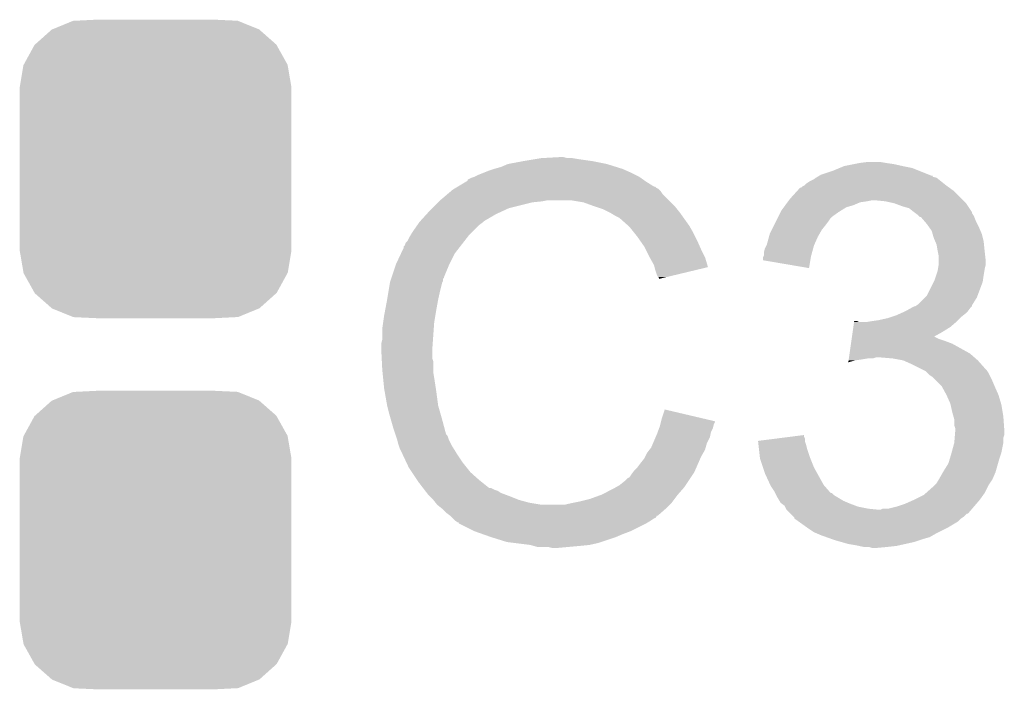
# Model space of a CAD drawing. Extents: x -1.3 to 24.2, y -3.9 to 39.2.
# Tile 22 of 26: x 14.4 to 16.9, y 30.7 to 32.5. Entities that reach past the tile are written whole.
import ezdxf

# ---------------------------------------------------------------- set-up
doc = ezdxf.new("R2010")
doc.units = 0
doc.layers.get('0').update_dxf_attribs({"linetype": 'CONTINUOUS'})
doc.layers.add('ECC608_TRUST_CLICK_V100_GTO', color=14, linetype='CONTINUOUS')
doc.layers.add('ECC608_TRUST_CLICK_V100_GTS', color=12, linetype='CONTINUOUS')

# ---------------------------------------------------------------- blocks, each defined once
blk = doc.blocks.new('CUSTOM_68')
for points in [[(-0.267216, 0.361152), (-0.213724, 0.383108), (0.26779, 0.361152), (0.21312, 0.383108)], [(-0.213724, 0.383108), (-0.20803, 0.383392), (0.21312, 0.383108), (0.212412, 0.383392)], [(-0.20803, 0.383392), (-0.154122, 0.38608), (0.212412, 0.383392), (0.154132, 0.38608)], [(-0.312264, 0.321732), (-0.26893, 0.360448), (0.312592, 0.321732), (0.268592, 0.360448)], [(-0.26893, 0.360448), (-0.267216, 0.361152), (0.268592, 0.360448), (0.26779, 0.361152)], [(-0.341452, 0.269636), (-0.313432, 0.320688), (0.341702, 0.269636), (0.313176, 0.320688)], [(-0.313432, 0.320688), (-0.312264, 0.321732), (0.313176, 0.320688), (0.312592, 0.321732)], [(-0.35179, 0.21082), (-0.342144, 0.268372), (0.35179, 0.21082), (0.34192, 0.268372)], [(-0.342144, 0.268372), (-0.341452, 0.269636), (0.34192, 0.268372), (0.341702, 0.269636)], [(-0.35179, 0.20955), (-0.35179, 0.21082), (0.35179, 0.20955), (0.35179, 0.21082)], [(-0.35179, -0.20955), (-0.35179, 0.20955), (0.35179, -0.20955), (0.35179, 0.20955)], [(-0.35179, -0.21082), (-0.35179, -0.20955), (0.35179, -0.21082), (0.35179, -0.20955)], [(-0.34192, -0.268358), (-0.35179, -0.21082), (0.342148, -0.268358), (0.35179, -0.21082)], [(-0.341702, -0.269636), (-0.34192, -0.268358), (0.341446, -0.269636), (0.342148, -0.268358)], [(-0.313184, -0.320676), (-0.341702, -0.269636), (0.31344, -0.320676), (0.341446, -0.269636)], [(-0.312594, -0.321732), (-0.313184, -0.320676), (0.312258, -0.321732), (0.31344, -0.320676)], [(-0.268602, -0.36044), (-0.312594, -0.321732), (0.26894, -0.36044), (0.312258, -0.321732)], [(-0.267792, -0.361154), (-0.268602, -0.36044), (0.2672, -0.361154), (0.26894, -0.36044)], [(-0.213136, -0.383104), (-0.267792, -0.361154), (0.213734, -0.383104), (0.2672, -0.361154)], [(-0.212414, -0.383394), (-0.213136, -0.383104), (0.207926, -0.383394), (0.213734, -0.383104)], [(-0.154122, -0.38608), (-0.212414, -0.383394), (0.154132, -0.38608), (0.207926, -0.383394)]]:
    blk.add_solid(points)

msp = doc.modelspace()

# ---------------------------------------------------------------- linework, layer by layer
at = {"layer": 'ECC608_TRUST_CLICK_V100_GTO'}
for points in [[(15.618462, 32.09036), (15.6591, 32.09798), (15.875002, 32.09036), (15.836898, 32.09798)], [(15.6591, 32.09798), (15.68958, 32.10306), (15.836898, 32.09798), (15.80134, 32.10306)], [(15.68958, 32.10306), (15.70482, 32.1056), (15.80134, 32.10306), (15.786102, 32.1056)], [(15.70482, 32.1056), (15.750538, 32.10814), (15.773402, 32.1056), (15.763242, 32.10814)], [(16.51508, 32.09036), (16.52778, 32.0929), (16.616678, 32.09036), (16.5989, 32.0929)], [(16.52778, 32.0929), (16.548102, 32.09544), (16.5989, 32.0929), (16.583662, 32.09544)], [(15.54226, 32.06242), (15.554958, 32.0675), (15.94866, 32.06242), (15.9385, 32.0675)], [(15.554958, 32.0675), (15.567658, 32.07258), (15.9385, 32.0675), (15.92707, 32.07258)], [(15.567658, 32.07258), (15.5829, 32.07766), (15.92707, 32.07258), (15.91564, 32.07766)], [(15.5829, 32.07766), (15.600682, 32.08274), (15.91564, 32.07766), (15.899386, 32.08274)], [(15.600682, 32.08274), (15.618462, 32.09036), (15.899386, 32.08274), (15.875002, 32.09036)], [(16.42872, 32.06242), (16.459198, 32.07258), (16.709394, 32.06242), (16.68399, 32.07258)], [(16.459198, 32.07258), (16.477482, 32.080198), (16.68399, 32.07258), (16.664942, 32.080198)], [(16.477482, 32.080198), (16.489682, 32.08528), (16.664942, 32.080198), (16.63954, 32.08528)], [(16.489682, 32.08528), (16.51508, 32.09036), (16.63954, 32.08528), (16.616678, 32.09036)], [(15.488912, 32.03194), (15.510068, 32.04464), (15.996924, 32.03194), (15.9766, 32.04464)], [(15.510068, 32.04464), (15.51432, 32.047192), (15.9766, 32.04464), (15.973028, 32.047192)], [(15.51432, 32.047192), (15.514334, 32.049726), (15.973028, 32.047192), (15.96948, 32.049726)], [(15.514334, 32.049726), (15.524482, 32.0548), (15.96948, 32.049726), (15.962374, 32.0548)], [(15.524482, 32.0548), (15.532094, 32.057338), (15.962374, 32.0548), (15.95882, 32.057338)], [(15.532094, 32.057338), (15.5321, 32.05734), (15.95882, 32.057338), (15.958818, 32.05734)], [(15.5321, 32.05734), (15.54226, 32.06242), (15.958818, 32.05734), (15.94866, 32.06242)], [(16.38554, 32.034482), (16.39062, 32.03956), (16.753838, 32.034482), (16.74749, 32.03956)], [(16.39062, 32.03956), (16.398242, 32.04464), (16.74749, 32.03956), (16.74114, 32.04464)], [(16.398242, 32.04464), (16.408402, 32.049722), (16.74114, 32.04464), (16.734788, 32.049722)], [(16.408402, 32.049722), (16.416014, 32.054798), (16.734788, 32.049722), (16.728442, 32.054798)], [(16.416014, 32.054798), (16.416018, 32.0548), (16.728442, 32.054798), (16.728436, 32.0548)], [(16.416018, 32.0548), (16.420244, 32.057336), (16.728436, 32.0548), (16.718298, 32.057336)], [(16.420244, 32.057336), (16.424448, 32.059858), (16.718298, 32.057336), (16.71828, 32.059858)], [(16.424448, 32.059858), (16.424486, 32.05988), (16.71828, 32.059858), (16.715744, 32.05988)], [(16.424486, 32.05988), (16.42872, 32.06242), (16.715744, 32.05988), (16.709394, 32.06242)], [(15.461208, 32.011618), (15.470216, 32.01924), (16.019782, 32.011618), (16.0147, 32.01924)], [(15.470216, 32.01924), (15.476222, 32.024322), (16.0147, 32.01924), (16.009618, 32.024322)], [(15.476222, 32.024322), (15.480446, 32.026858), (16.009618, 32.024322), (16.00708, 32.026858)], [(15.480446, 32.026858), (15.484676, 32.029398), (16.00708, 32.026858), (16.002004, 32.029398)], [(15.484676, 32.029398), (15.488902, 32.031934), (16.002004, 32.029398), (15.999466, 32.031934)], [(15.488902, 32.031934), (15.488912, 32.03194), (15.999466, 32.031934), (15.996924, 32.03194)], [(16.34998, 32.00146), (16.368454, 32.021778), (16.79194, 32.00146), (16.771622, 32.021778)], [(16.368454, 32.021778), (16.375386, 32.0294), (16.771622, 32.021778), (16.760952, 32.0294)], [(16.375386, 32.0294), (16.377926, 32.029406), (16.760952, 32.0294), (16.760944, 32.029406)], [(16.377926, 32.029406), (16.380464, 32.031942), (16.760944, 32.029406), (16.757394, 32.031942)], [(16.380464, 32.031942), (16.385536, 32.03448), (16.757394, 32.031942), (16.75384, 32.03448)], [(16.385536, 32.03448), (16.38554, 32.034482), (16.75384, 32.03448), (16.753838, 32.034482)], [(15.42288, 31.97606), (15.43812, 31.9913), (15.620998, 31.97606), (15.68196, 31.9913)], [(15.43812, 31.9913), (15.44066, 31.99384), (15.68196, 31.9913), (15.707362, 31.99384)], [(15.44066, 31.99384), (15.4432, 31.99638), (15.707362, 31.99384), (15.720058, 31.99638)], [(15.4432, 31.99638), (15.461208, 32.011618), (16.03502, 31.99638), (16.019782, 32.011618)], [(15.814038, 31.9913), (15.783558, 31.99638), (16.0401, 31.9913), (16.03502, 31.99638)], [(15.84198, 31.98114), (15.814038, 31.9913), (16.05026, 31.98114), (16.0401, 31.9913)], [(16.336644, 31.983678), (16.342358, 31.991298), (16.51254, 31.983678), (16.530318, 31.991298)], [(16.342358, 31.991298), (16.344264, 31.99384), (16.530318, 31.991298), (16.5481, 31.99384)], [(16.344264, 31.99384), (16.34617, 31.99638), (16.5481, 31.99384), (16.560798, 31.99638)], [(16.34617, 31.99638), (16.34998, 32.00146), (16.79702, 31.99638), (16.79194, 32.00146)], [(16.596358, 31.99384), (16.570962, 31.99638), (16.79956, 31.99384), (16.79702, 31.99638)], [(16.619218, 31.98876), (16.596358, 31.99384), (16.80464, 31.98876), (16.79956, 31.99384)], [(16.63954, 31.98114), (16.619218, 31.98876), (16.80972, 31.98114), (16.80464, 31.98876)], [(15.408332, 31.96082), (15.41526, 31.96844), (15.587982, 31.96082), (15.60449, 31.96844)], [(15.41526, 31.96844), (15.42288, 31.97606), (15.60449, 31.96844), (15.620998, 31.97606)], [(15.849606, 31.978598), (15.84198, 31.98114), (16.052802, 31.978598), (16.05026, 31.98114)], [(15.864838, 31.97352), (15.849606, 31.978598), (16.056866, 31.97352), (16.052802, 31.978598)], [(15.88008, 31.9659), (15.864838, 31.97352), (16.06296, 31.9659), (16.056866, 31.97352)], [(15.88516, 31.96336), (15.88008, 31.9659), (16.064776, 31.96336), (16.06296, 31.9659)], [(15.897862, 31.95574), (15.88516, 31.96336), (16.070218, 31.95574), (16.064776, 31.96336)], [(16.31823, 31.953198), (16.32458, 31.9659), (16.456658, 31.953198), (16.474442, 31.9659)], [(16.32458, 31.9659), (16.327122, 31.97098), (16.474442, 31.9659), (16.482568, 31.97098)], [(16.327122, 31.97098), (16.332834, 31.978598), (16.482568, 31.97098), (16.494758, 31.978598)], [(16.332834, 31.978598), (16.336644, 31.983678), (16.494758, 31.978598), (16.51254, 31.983678)], [(16.657318, 31.976062), (16.63954, 31.98114), (16.813104, 31.976062), (16.80972, 31.98114)], [(16.67002, 31.9659), (16.657318, 31.976062), (16.819878, 31.9659), (16.813104, 31.976062)], [(16.670026, 31.965896), (16.67002, 31.9659), (16.81988, 31.965896), (16.819878, 31.9659)], [(16.673414, 31.963354), (16.670026, 31.965896), (16.819884, 31.963354), (16.81988, 31.965896)], [(16.680178, 31.95828), (16.673414, 31.963354), (16.823268, 31.95828), (16.819884, 31.963354)], [(15.384524, 31.932878), (15.38986, 31.9405), (15.5448, 31.932878), (15.554958, 31.9405)], [(15.38986, 31.9405), (15.389862, 31.940502), (15.554958, 31.9405), (15.55496, 31.940502)], [(15.389862, 31.940502), (15.392166, 31.943038), (15.55496, 31.940502), (15.557498, 31.943038)], [(15.392166, 31.943038), (15.408332, 31.96082), (15.557498, 31.943038), (15.587982, 31.96082)], [(15.908016, 31.950662), (15.897862, 31.95574), (16.073846, 31.950662), (16.070218, 31.95574)], [(15.91056, 31.94812), (15.908016, 31.950662), (16.075662, 31.94812), (16.073846, 31.950662)], [(15.930564, 31.93034), (15.91056, 31.94812), (16.088362, 31.93034), (16.075662, 31.94812)], [(16.30807, 31.93288), (16.31315, 31.94304), (16.44142, 31.93288), (16.44904, 31.94304)], [(16.31315, 31.94304), (16.31696, 31.95066), (16.44904, 31.94304), (16.45412, 31.95066)], [(16.31696, 31.95066), (16.31823, 31.953198), (16.45412, 31.95066), (16.456658, 31.953198)], [(16.68272, 31.95574), (16.680178, 31.95828), (16.82496, 31.95574), (16.823268, 31.95828)], [(16.685254, 31.953206), (16.68272, 31.95574), (16.825974, 31.953206), (16.82496, 31.95574)], [(16.687792, 31.9532), (16.685254, 31.953206), (16.825976, 31.9532), (16.825974, 31.953206)], [(16.696506, 31.94304), (16.687792, 31.9532), (16.83004, 31.94304), (16.825976, 31.9532)], [(16.70304, 31.93542), (16.696506, 31.94304), (16.83385, 31.93542), (16.83004, 31.94304)], [(15.365982, 31.904938), (15.372078, 31.9151), (15.51686, 31.904938), (15.527022, 31.9151)], [(15.372078, 31.9151), (15.384524, 31.932878), (15.527022, 31.9151), (15.5448, 31.932878)], [(15.93342, 31.9278), (15.930564, 31.93034), (16.089814, 31.9278), (16.088362, 31.93034)], [(15.945612, 31.91256), (15.93342, 31.9278), (16.09852, 31.91256), (16.089814, 31.9278)], [(15.95374, 31.9024), (15.945612, 31.91256), (16.1036, 31.9024), (16.09852, 31.91256)], [(16.29664, 31.91002), (16.301718, 31.920178), (16.425454, 31.91002), (16.431258, 31.920178)], [(16.301718, 31.920178), (16.30807, 31.93288), (16.431258, 31.920178), (16.44142, 31.93288)], [(16.708484, 31.9278), (16.70304, 31.93542), (16.83766, 31.9278), (16.83385, 31.93542)], [(16.715738, 31.917644), (16.708484, 31.9278), (16.842014, 31.917644), (16.83766, 31.9278)], [(16.717918, 31.910018), (16.715738, 31.917644), (16.84528, 31.910018), (16.842014, 31.917644)], [(15.35176, 31.879544), (15.354304, 31.887162), (15.497108, 31.879544), (15.503034, 31.887162)], [(15.354304, 31.887162), (15.359382, 31.892244), (15.503034, 31.887162), (15.506986, 31.892244)], [(15.359382, 31.892244), (15.36446, 31.902398), (15.506986, 31.892244), (15.514884, 31.902398)], [(15.36446, 31.902398), (15.365982, 31.904938), (15.514884, 31.902398), (15.51686, 31.904938)], [(15.960852, 31.89224), (15.95374, 31.9024), (16.10868, 31.89224), (16.1036, 31.9024)], [(15.971518, 31.877), (15.960852, 31.89224), (16.115454, 31.877), (16.10868, 31.89224)], [(16.289022, 31.882082), (16.29456, 31.902398), (16.412068, 31.882082), (16.4211, 31.902398)], [(16.29456, 31.902398), (16.29664, 31.91002), (16.4211, 31.902398), (16.425454, 31.91002)], [(16.720818, 31.89986), (16.717918, 31.910018), (16.84782, 31.89986), (16.84528, 31.910018)], [(16.725174, 31.889698), (16.720818, 31.89986), (16.85036, 31.889698), (16.84782, 31.89986)], [(16.728438, 31.882082), (16.725174, 31.889698), (16.851122, 31.882082), (16.85036, 31.889698)], [(15.342046, 31.859218), (15.34922, 31.874464), (15.4813, 31.859218), (15.493158, 31.874464)], [(15.34922, 31.874464), (15.349226, 31.877006), (15.493158, 31.874464), (15.495134, 31.877006)], [(15.349226, 31.877006), (15.35176, 31.879544), (15.495134, 31.877006), (15.497108, 31.879544)], [(15.97533, 31.86938), (15.971518, 31.877), (16.11884, 31.86938), (16.115454, 31.877)], [(15.98422, 31.8516), (15.97533, 31.86938), (16.127732, 31.8516), (16.11884, 31.86938)], [(16.2814, 31.861762), (16.28394, 31.871922), (16.40609, 31.861762), (16.40886, 31.871922)], [(16.2814, 31.854144), (16.2814, 31.861762), (16.404012, 31.854144), (16.40609, 31.861762)], [(16.28394, 31.871922), (16.28775, 31.87954), (16.40886, 31.871922), (16.410938, 31.87954)], [(16.28775, 31.87954), (16.289022, 31.882082), (16.410938, 31.87954), (16.412068, 31.882082)], [(16.73098, 31.86684), (16.728438, 31.882082), (16.852646, 31.86684), (16.851122, 31.882082)], [(16.73149, 31.8643), (16.73098, 31.86684), (16.8529, 31.8643), (16.852646, 31.86684)], [(16.73352, 31.854142), (16.73149, 31.8643), (16.85403, 31.854142), (16.8529, 31.8643)], [(15.3289, 31.83128), (15.342046, 31.859218), (15.46733, 31.83128), (15.4813, 31.859218)], [(15.985634, 31.849058), (15.98422, 31.8516), (16.129002, 31.849058), (16.127732, 31.8516)], [(15.99692, 31.828742), (15.985634, 31.849058), (16.135076, 31.828742), (16.129002, 31.849058)], [(16.27886, 31.841458), (16.278862, 31.849064), (16.401622, 31.841458), (16.402894, 31.849064)], [(16.398218, 31.821124), (16.27886, 31.841458), (16.398218, 31.821124), (16.401622, 31.841458)], [(16.278862, 31.849064), (16.280128, 31.8516), (16.402894, 31.849064), (16.40332, 31.8516)], [(16.280128, 31.8516), (16.2814, 31.854144), (16.40332, 31.8516), (16.404012, 31.854144)], [(16.73352, 31.841438), (16.73352, 31.854142), (16.85544, 31.841438), (16.85403, 31.854142)], [(16.73352, 31.828742), (16.73352, 31.841438), (16.85544, 31.828742), (16.85544, 31.841438)], [(15.317892, 31.798256), (15.328052, 31.82874), (15.45336, 31.798256), (15.46606, 31.82874)], [(15.328052, 31.82874), (15.3289, 31.83128), (15.46606, 31.82874), (15.46733, 31.83128)], [(15.998194, 31.823654), (15.99692, 31.828742), (16.136596, 31.823654), (16.135076, 31.828742)], [(15.999462, 31.81858), (15.998194, 31.823654), (16.115434, 31.81858), (16.136596, 31.823654)], [(16.00454, 31.803342), (15.999462, 31.81858), (16.051884, 31.803342), (16.115434, 31.81858)], [(16.727592, 31.80334), (16.73098, 31.8135), (16.85036, 31.80334), (16.852052, 31.8135)], [(16.73098, 31.8135), (16.731826, 31.81858), (16.852052, 31.8135), (16.8529, 31.81858)], [(16.731826, 31.81858), (16.733518, 31.828738), (16.8529, 31.81858), (16.85544, 31.828738)], [(16.733518, 31.828738), (16.73352, 31.828742), (16.85544, 31.828738), (16.85544, 31.828742)], [(15.313236, 31.783018), (15.313662, 31.785562), (15.448278, 31.783018), (15.44955, 31.785562)], [(15.313662, 31.785562), (15.314506, 31.788096), (15.44955, 31.785562), (15.450818, 31.788096)], [(15.314506, 31.788096), (15.316198, 31.793174), (15.450818, 31.788096), (15.45082, 31.793174)], [(15.316198, 31.793174), (15.317044, 31.795714), (15.45082, 31.793174), (15.453354, 31.795714)], [(15.317044, 31.795714), (15.317892, 31.798256), (15.453354, 31.795714), (15.45336, 31.798256)], [(16.007078, 31.798264), (16.00454, 31.803342), (16.030706, 31.798264), (16.051884, 31.803342)], [(16.009614, 31.795726), (16.007078, 31.798264), (16.02012, 31.795726), (16.030706, 31.798264)], [(16.00962, 31.793208), (16.009614, 31.795726), (16.00962, 31.793208), (16.02012, 31.795726)], [(16.703042, 31.750004), (16.720816, 31.785556), (16.834484, 31.750004), (16.847818, 31.785556)], [(16.720816, 31.785556), (16.72336, 31.790642), (16.847818, 31.785556), (16.848544, 31.790642)], [(16.72336, 31.790642), (16.727592, 31.80334), (16.848544, 31.790642), (16.85036, 31.80334)], [(15.30604, 31.73984), (15.30985, 31.7627), (15.43812, 31.73984), (15.4432, 31.7627)], [(15.30985, 31.7627), (15.313236, 31.783018), (15.4432, 31.7627), (15.448278, 31.783018)], [(15.3008, 31.7119), (15.30604, 31.73984), (15.43304, 31.7119), (15.43812, 31.73984)], [(16.680182, 31.727142), (16.697956, 31.744918), (16.82147, 31.727142), (16.832578, 31.744918)], [(16.697956, 31.744918), (16.703042, 31.750004), (16.832578, 31.744918), (16.834484, 31.750004)], [(15.29842, 31.6992), (15.3008, 31.7119), (15.430922, 31.6992), (15.43304, 31.7119)], [(16.641438, 31.706818), (16.64716, 31.70936), (16.807178, 31.706818), (16.809084, 31.70936)], [(16.64716, 31.70936), (16.660874, 31.716978), (16.809084, 31.70936), (16.8148, 31.716978)], [(16.660874, 31.716978), (16.670014, 31.722054), (16.8148, 31.716978), (16.819874, 31.722054)], [(16.670014, 31.722054), (16.670026, 31.72206), (16.819874, 31.722054), (16.819874, 31.72206)], [(16.670026, 31.72206), (16.672566, 31.722064), (16.819874, 31.72206), (16.819874, 31.722064)], [(16.672566, 31.722064), (16.676362, 31.724596), (16.819874, 31.722064), (16.81988, 31.724596)], [(16.676362, 31.724596), (16.680182, 31.727142), (16.81988, 31.724596), (16.82147, 31.727142)], [(15.29588, 31.681422), (15.29842, 31.6992), (15.42796, 31.681422), (15.430922, 31.6992)], [(16.514736, 31.68142), (16.515098, 31.683958), (16.527784, 31.68142), (16.522704, 31.683958)], [(16.515098, 31.683958), (16.5151, 31.68396), (16.522704, 31.683958), (16.5151, 31.68396)], [(16.545562, 31.68142), (16.5608, 31.68396), (16.778816, 31.68142), (16.78178, 31.68396)], [(16.5608, 31.68396), (16.578578, 31.6865), (16.78178, 31.68396), (16.78432, 31.6865)], [(16.578578, 31.6865), (16.60144, 31.691582), (16.78432, 31.6865), (16.789402, 31.691582)], [(16.60144, 31.691582), (16.616676, 31.69666), (16.789402, 31.691582), (16.79448, 31.69666)], [(16.616676, 31.69666), (16.624298, 31.6992), (16.79448, 31.69666), (16.797654, 31.6992)], [(16.624298, 31.6992), (16.641438, 31.706818), (16.797654, 31.6992), (16.807178, 31.706818)], [(15.29334, 31.66364), (15.29588, 31.681422), (15.426688, 31.66364), (15.42796, 31.681422)], [(15.29334, 31.635702), (15.29334, 31.66364), (15.424694, 31.635702), (15.426688, 31.66364)], [(16.511102, 31.656022), (16.512918, 31.66872), (16.74368, 31.656022), (16.763998, 31.66872)], [(16.512918, 31.66872), (16.514736, 31.68142), (16.763998, 31.66872), (16.778816, 31.68142)], [(15.2908, 31.625542), (15.29334, 31.635702), (15.423968, 31.625542), (15.424694, 31.635702)], [(16.506742, 31.62554), (16.507832, 31.63316), (16.769082, 31.62554), (16.74876, 31.63316)], [(16.507832, 31.63316), (16.508558, 31.63824), (16.74876, 31.63316), (16.733522, 31.63824)], [(16.508558, 31.63824), (16.509286, 31.643318), (16.733522, 31.63824), (16.723364, 31.643318)], [(16.509286, 31.64332), (16.511102, 31.656022), (16.720906, 31.64332), (16.74368, 31.656022)], [(16.509286, 31.643318), (16.509286, 31.64332), (16.723364, 31.643318), (16.720906, 31.64332)], [(15.2908, 31.610302), (15.2908, 31.625542), (15.42288, 31.610302), (15.423968, 31.625542)], [(15.2908, 31.6103), (15.2908, 31.610302), (15.422882, 31.6103), (15.42288, 31.610302)], [(15.291944, 31.587438), (15.2908, 31.6103), (15.422882, 31.587438), (15.422882, 31.6103)], [(16.503108, 31.60014), (16.506742, 31.62554), (16.8148, 31.60014), (16.769082, 31.62554)], [(15.292326, 31.579816), (15.291944, 31.587438), (15.42542, 31.579816), (15.422882, 31.587438)], [(16.499844, 31.577312), (16.500566, 31.58236), (16.499844, 31.577312), (16.517618, 31.58236)], [(16.500566, 31.58236), (16.500928, 31.5849), (16.517618, 31.58236), (16.5354, 31.5849)], [(16.500928, 31.5849), (16.501292, 31.58744), (16.5354, 31.5849), (16.550638, 31.58744)], [(16.501292, 31.58744), (16.501654, 31.589978), (16.563336, 31.58744), (16.570958, 31.589978)], [(16.501654, 31.589978), (16.501656, 31.58998), (16.570958, 31.589978), (16.583662, 31.58998)], [(16.501656, 31.58998), (16.503108, 31.60014), (16.826412, 31.58998), (16.8148, 31.60014)], [(16.614142, 31.58744), (16.583662, 31.58998), (16.829316, 31.58744), (16.826412, 31.58998)], [(16.642078, 31.58236), (16.614142, 31.58744), (16.83512, 31.58236), (16.829316, 31.58744)], [(16.66494, 31.5722), (16.642078, 31.58236), (16.844152, 31.5722), (16.83512, 31.58236)], [(15.29334, 31.5595), (15.292326, 31.579816), (15.42542, 31.5595), (15.42542, 31.579816)], [(15.294104, 31.551878), (15.29334, 31.5595), (15.42542, 31.551878), (15.42542, 31.5595)], [(16.69034, 31.5595), (16.66494, 31.5722), (16.85544, 31.5595), (16.844152, 31.5722)], [(16.69542, 31.55696), (16.69034, 31.5595), (16.85798, 31.55696), (16.85544, 31.5595)], [(16.700496, 31.554422), (16.69542, 31.55696), (16.859672, 31.554422), (16.85798, 31.55696)], [(15.295626, 31.53664), (15.294104, 31.551878), (15.42796, 31.53664), (15.42542, 31.551878)], [(15.29842, 31.508698), (15.295626, 31.53664), (15.43226, 31.508698), (15.42796, 31.53664)], [(16.705582, 31.549338), (16.700496, 31.554422), (16.86306, 31.549338), (16.859672, 31.554422)], [(16.710658, 31.544262), (16.705582, 31.549338), (16.8656, 31.544262), (16.86306, 31.549338)], [(16.71828, 31.53918), (16.710658, 31.544262), (16.86814, 31.53918), (16.8656, 31.544262)], [(16.72336, 31.5341), (16.71828, 31.53918), (16.87068, 31.5341), (16.86814, 31.53918)], [(16.741138, 31.51632), (16.72336, 31.5341), (16.8783, 31.51632), (16.87068, 31.5341)], [(15.299318, 31.50362), (15.29842, 31.508698), (15.43304, 31.50362), (15.43226, 31.508698)], [(16.75384, 31.49346), (16.741138, 31.51632), (16.888462, 31.49346), (16.8783, 31.51632)], [(15.30604, 31.46552), (15.299318, 31.50362), (15.43812, 31.46552), (15.43304, 31.50362)], [(16.763998, 31.470602), (16.75384, 31.49346), (16.895318, 31.470602), (16.888462, 31.49346)], [(15.306042, 31.465518), (15.30604, 31.46552), (15.43812, 31.465518), (15.43812, 31.46552)], [(15.31112, 31.4452), (15.306042, 31.465518), (15.443926, 31.4452), (15.43812, 31.465518)], [(16.01724, 31.432498), (16.02488, 31.455356), (16.121968, 31.432498), (16.02488, 31.455356)], [(16.764564, 31.46806), (16.763998, 31.470602), (16.89608, 31.46806), (16.895318, 31.470602)], [(16.76908, 31.447738), (16.764564, 31.46806), (16.899468, 31.447738), (16.89608, 31.46806)], [(15.315476, 31.42996), (15.31112, 31.4452), (15.44828, 31.42996), (15.443926, 31.4452)], [(15.32128, 31.40964), (15.315476, 31.42996), (15.453702, 31.40964), (15.44828, 31.42996)], [(16.01533, 31.424862), (16.01724, 31.432498), (16.1544, 31.424862), (16.121968, 31.432498)], [(16.771984, 31.437582), (16.76908, 31.447738), (16.90116, 31.437582), (16.899468, 31.447738)], [(16.77416, 31.429964), (16.771984, 31.437582), (16.901706, 31.429964), (16.90116, 31.437582)], [(16.77416, 31.414724), (16.77416, 31.429964), (16.902794, 31.414724), (16.901706, 31.429964)], [(15.327208, 31.391858), (15.32128, 31.40964), (15.458444, 31.391858), (15.453702, 31.40964)], [(16.006444, 31.396938), (16.010252, 31.407098), (16.14424, 31.396938), (16.14932, 31.407098)], [(16.010252, 31.407098), (16.01216, 31.412182), (16.14932, 31.407098), (16.150588, 31.412182)], [(16.01216, 31.412182), (16.013428, 31.417258), (16.150588, 31.412182), (16.151858, 31.417258)], [(16.013428, 31.417258), (16.014698, 31.422336), (16.151858, 31.417258), (16.154398, 31.422336)], [(16.014698, 31.422336), (16.01533, 31.424862), (16.154398, 31.422336), (16.1544, 31.424862)], [(16.776698, 31.407102), (16.77416, 31.414724), (16.903338, 31.407102), (16.902794, 31.414724)], [(16.7767, 31.402022), (16.776698, 31.407102), (16.9037, 31.402022), (16.903338, 31.407102)], [(15.328056, 31.389316), (15.327208, 31.391858), (15.460982, 31.389316), (15.458444, 31.391858)], [(15.329748, 31.384238), (15.328056, 31.389316), (15.46352, 31.384238), (15.460982, 31.389316)], [(15.33144, 31.379158), (15.329748, 31.384238), (15.465214, 31.379158), (15.46352, 31.384238)], [(15.332076, 31.37662), (15.33144, 31.379158), (15.46606, 31.37662), (15.465214, 31.379158)], [(15.99474, 31.368998), (16.001272, 31.384238), (16.134078, 31.368998), (16.141698, 31.384238)], [(16.001272, 31.384238), (16.00454, 31.39186), (16.141698, 31.384238), (16.143222, 31.39186)], [(16.00454, 31.39186), (16.006444, 31.396938), (16.143222, 31.39186), (16.14424, 31.396938)], [(16.26618, 31.37408), (16.305998, 31.379156), (16.388082, 31.37408), (16.38808, 31.379156)], [(16.305998, 31.379156), (16.345846, 31.384236), (16.38808, 31.379156), (16.385542, 31.384236)], [(16.345846, 31.384236), (16.38554, 31.389296), (16.385542, 31.384236), (16.38554, 31.389296)], [(16.77416, 31.369002), (16.775216, 31.381696), (16.90116, 31.369002), (16.90116, 31.381696)], [(16.775216, 31.381696), (16.775852, 31.389318), (16.90116, 31.381696), (16.903698, 31.389318)], [(16.775852, 31.389318), (16.7767, 31.399478), (16.903698, 31.389318), (16.903698, 31.399478)], [(16.7767, 31.399478), (16.7767, 31.402022), (16.903698, 31.399478), (16.9037, 31.402022)], [(15.333982, 31.369), (15.332076, 31.37662), (15.469872, 31.369), (15.46606, 31.37662)], [(15.336522, 31.361382), (15.333982, 31.369), (15.47368, 31.361382), (15.469872, 31.369)], [(15.33906, 31.353762), (15.336522, 31.361382), (15.478444, 31.353762), (15.47368, 31.361382)], [(15.3416, 31.34868), (15.33906, 31.353762), (15.481618, 31.34868), (15.478444, 31.353762)], [(15.985232, 31.351218), (15.9893, 31.356302), (16.129, 31.351218), (16.13045, 31.356302)], [(15.9893, 31.356302), (15.99474, 31.368998), (16.13045, 31.356302), (16.134078, 31.368998)], [(16.266462, 31.371538), (16.26618, 31.37408), (16.388082, 31.371538), (16.388082, 31.37408)], [(16.267306, 31.36392), (16.266462, 31.371538), (16.390618, 31.36392), (16.388082, 31.371538)], [(16.26843, 31.353762), (16.267306, 31.36392), (16.39316, 31.353762), (16.390618, 31.36392)], [(16.27096, 31.3309), (16.26843, 31.353762), (16.40078, 31.3309), (16.39316, 31.353762)], [(16.767232, 31.3436), (16.774158, 31.368998), (16.896078, 31.3436), (16.90116, 31.368998)], [(16.774158, 31.368998), (16.77416, 31.369002), (16.90116, 31.368998), (16.90116, 31.369002)], [(15.345186, 31.34106), (15.3416, 31.34868), (15.48638, 31.34106), (15.481618, 31.34868)], [(15.355944, 31.3182), (15.345186, 31.34106), (15.50162, 31.3182), (15.48638, 31.34106)], [(15.96136, 31.31566), (15.971522, 31.328362), (16.11106, 31.31566), (16.116618, 31.328362)], [(15.971522, 31.328362), (15.97406, 31.33344), (16.116618, 31.328362), (16.11884, 31.33344)], [(15.97406, 31.33344), (15.97914, 31.3436), (16.11884, 31.33344), (16.124646, 31.3436)], [(15.97914, 31.3436), (15.985232, 31.351218), (16.124646, 31.3436), (16.129, 31.351218)], [(16.27124, 31.328362), (16.27096, 31.3309), (16.401796, 31.328362), (16.40078, 31.3309)], [(16.278862, 31.305498), (16.27124, 31.328362), (16.41094, 31.305498), (16.401796, 31.328362)], [(16.758922, 31.31566), (16.76273, 31.32836), (16.88737, 31.31566), (16.891, 31.32836)], [(16.76273, 31.32836), (16.76654, 31.34106), (16.891, 31.32836), (16.89523, 31.34106)], [(16.76654, 31.34106), (16.767232, 31.3436), (16.89523, 31.34106), (16.896078, 31.3436)], [(15.36192, 31.3055), (15.355944, 31.3182), (15.51178, 31.3055), (15.50162, 31.3182)], [(15.370388, 31.2928), (15.36192, 31.3055), (15.52194, 31.2928), (15.51178, 31.3055)], [(15.946122, 31.29788), (15.95374, 31.305502), (16.10328, 31.29788), (16.106616, 31.305502)], [(15.95374, 31.305502), (15.96136, 31.31566), (16.106616, 31.305502), (16.11106, 31.31566)], [(16.28394, 31.290262), (16.278862, 31.305498), (16.419406, 31.290262), (16.41094, 31.305498)], [(16.74622, 31.29534), (16.758922, 31.31566), (16.881566, 31.29534), (16.88737, 31.31566)], [(15.383932, 31.272482), (15.370388, 31.2928), (15.544798, 31.272482), (15.52194, 31.2928)], [(15.92072, 31.26994), (15.928344, 31.277562), (16.08582, 31.26994), (16.0909, 31.277562)], [(15.928344, 31.277562), (15.93342, 31.280104), (16.0909, 31.277562), (16.092594, 31.280104)], [(15.93342, 31.280104), (15.9385, 31.28772), (16.092594, 31.280104), (16.097672, 31.28772)], [(15.9385, 31.28772), (15.942308, 31.292798), (16.097672, 31.28772), (16.101058, 31.292798)], [(15.942308, 31.292798), (15.946122, 31.29788), (16.101058, 31.292798), (16.10328, 31.29788)], [(16.298008, 31.25978), (16.28394, 31.290262), (16.43634, 31.25978), (16.419406, 31.290262)], [(16.728442, 31.264862), (16.734534, 31.275018), (16.866448, 31.264862), (16.873218, 31.275018)], [(16.734534, 31.275018), (16.73606, 31.27756), (16.873218, 31.275018), (16.874306, 31.27756)], [(16.73606, 31.27756), (16.744766, 31.292798), (16.874306, 31.27756), (16.88084, 31.292798)], [(16.744766, 31.292798), (16.74622, 31.29534), (16.88084, 31.292798), (16.881566, 31.29534)], [(15.38732, 31.2674), (15.383932, 31.272482), (15.551152, 31.2674), (15.544798, 31.272482)], [(15.399044, 31.25216), (15.38732, 31.2674), (15.570206, 31.25216), (15.551152, 31.2674)], [(15.399046, 31.252158), (15.399044, 31.25216), (15.575284, 31.252158), (15.570206, 31.25216)], [(15.402952, 31.24708), (15.399046, 31.252158), (15.585442, 31.24708), (15.575284, 31.252158)], [(15.859762, 31.234382), (15.890238, 31.24962), (16.05788, 31.234382), (16.071214, 31.24962)], [(15.890238, 31.24962), (15.899124, 31.254698), (16.071214, 31.24962), (16.07566, 31.254698)], [(15.899124, 31.254698), (15.908018, 31.25978), (16.07566, 31.254698), (16.079046, 31.25978)], [(15.908018, 31.25978), (15.92072, 31.26994), (16.079046, 31.25978), (16.08582, 31.26994)], [(16.29918, 31.25724), (16.298008, 31.25978), (16.438564, 31.25724), (16.43634, 31.25978)], [(16.309338, 31.242002), (16.29918, 31.25724), (16.451904, 31.242002), (16.438564, 31.25724)], [(16.701132, 31.23946), (16.71828, 31.2547), (16.852898, 31.23946), (16.86052, 31.2547)], [(16.71828, 31.2547), (16.723358, 31.259778), (16.86052, 31.2547), (16.86306, 31.259778)], [(16.723358, 31.259778), (16.728442, 31.264862), (16.86306, 31.259778), (16.866448, 31.264862)], [(15.404908, 31.244538), (15.402952, 31.24708), (15.593064, 31.244538), (15.585442, 31.24708)], [(15.408814, 31.23946), (15.404908, 31.244538), (15.60068, 31.23946), (15.593064, 31.244538)], [(15.41272, 31.234382), (15.408814, 31.23946), (15.614222, 31.234382), (15.60068, 31.23946)], [(15.415262, 31.23184), (15.41272, 31.234382), (15.621, 31.23184), (15.614222, 31.234382)], [(15.42542, 31.22168), (15.415262, 31.23184), (15.646396, 31.22168), (15.621, 31.23184)], [(15.80134, 31.2166), (15.83182, 31.224222), (16.044542, 31.2166), (16.050258, 31.224222)], [(15.83182, 31.224222), (15.85976, 31.23438), (16.050258, 31.224222), (16.057878, 31.23438)], [(15.85976, 31.23438), (15.859762, 31.234382), (16.057878, 31.23438), (16.05788, 31.234382)], [(16.31061, 31.23946), (16.309338, 31.242002), (16.454128, 31.23946), (16.451904, 31.242002)], [(16.310614, 31.239454), (16.31061, 31.23946), (16.456666, 31.239454), (16.454128, 31.23946)], [(16.313152, 31.234378), (16.310614, 31.239454), (16.461742, 31.234378), (16.456666, 31.239454)], [(16.31696, 31.22676), (16.313152, 31.234378), (16.474442, 31.22676), (16.461742, 31.234378)], [(16.321534, 31.21914), (16.31696, 31.22676), (16.487142, 31.21914), (16.474442, 31.22676)], [(16.67002, 31.22168), (16.69542, 31.234382), (16.8402, 31.22168), (16.84927, 31.234382)], [(16.69542, 31.234382), (16.701132, 31.23946), (16.84927, 31.234382), (16.852898, 31.23946)], [(15.425422, 31.221678), (15.42542, 31.22168), (15.6464, 31.221678), (15.646396, 31.22168)], [(15.431516, 31.21406), (15.425422, 31.221678), (15.67434, 31.21406), (15.6464, 31.221678)], [(15.435578, 31.208982), (15.431516, 31.21406), (15.70481, 31.208982), (15.67434, 31.21406)], [(15.435582, 31.20898), (15.435578, 31.208982), (15.704822, 31.20898), (15.70481, 31.208982)], [(15.448278, 31.198822), (15.435582, 31.20898), (16.0274, 31.198822), (16.037558, 31.20898)], [(15.448282, 31.19882), (15.448278, 31.198822), (16.0274, 31.19882), (16.0274, 31.198822)], [(15.45844, 31.188662), (15.448282, 31.19882), (16.015786, 31.188662), (16.0274, 31.19882)], [(15.765782, 31.20898), (15.77594, 31.21152), (16.037558, 31.20898), (16.040098, 31.21152)], [(15.77594, 31.21152), (15.78864, 31.21406), (16.040098, 31.21152), (16.042638, 31.21406)], [(15.78864, 31.21406), (15.80134, 31.2166), (16.042638, 31.21406), (16.044542, 31.2166)], [(16.324578, 31.214064), (16.321534, 31.21914), (16.498986, 31.214064), (16.487142, 31.21914)], [(16.327968, 31.21152), (16.324578, 31.214064), (16.50492, 31.21152), (16.498986, 31.214064)], [(16.334736, 31.20644), (16.327968, 31.21152), (16.518468, 31.20644), (16.50492, 31.21152)], [(16.336008, 31.2039), (16.334736, 31.20644), (16.525242, 31.2039), (16.518468, 31.20644)], [(16.33855, 31.19882), (16.336008, 31.2039), (16.550638, 31.19882), (16.525242, 31.2039)], [(16.339818, 31.196284), (16.33855, 31.19882), (16.575998, 31.196284), (16.550638, 31.19882)], [(16.583664, 31.196282), (16.588744, 31.19882), (16.818424, 31.196282), (16.8206, 31.19882)], [(16.603982, 31.19882), (16.624298, 31.2039), (16.8206, 31.19882), (16.824956, 31.2039)], [(16.624298, 31.2039), (16.647158, 31.21152), (16.824956, 31.2039), (16.831488, 31.21152)], [(16.647158, 31.21152), (16.67002, 31.22168), (16.831488, 31.21152), (16.8402, 31.22168)], [(15.468598, 31.18104), (15.45844, 31.188662), (16.007074, 31.18104), (16.015786, 31.188662)], [(15.468614, 31.181026), (15.468598, 31.18104), (16.004534, 31.181026), (16.007074, 31.18104)], [(15.473682, 31.175958), (15.468614, 31.181026), (16.001994, 31.175958), (16.004534, 31.181026)], [(15.476222, 31.173418), (15.473682, 31.175958), (15.996918, 31.173418), (16.001994, 31.175958)], [(15.481298, 31.168342), (15.476222, 31.173418), (15.989304, 31.168342), (15.996918, 31.173418)], [(16.339822, 31.19628), (16.339818, 31.196284), (16.576038, 31.19628), (16.575998, 31.196284)], [(16.349982, 31.18612), (16.339822, 31.19628), (16.809712, 31.18612), (16.818422, 31.19628)], [(16.349988, 31.186114), (16.349982, 31.18612), (16.807174, 31.186114), (16.809712, 31.18612)], [(16.357602, 31.1785), (16.349988, 31.186114), (16.79956, 31.1785), (16.807174, 31.186114)], [(16.360134, 31.175966), (16.357602, 31.1785), (16.795758, 31.175966), (16.79956, 31.1785)], [(16.36014, 31.17343), (16.360134, 31.175966), (16.791954, 31.17343), (16.795758, 31.175966)], [(16.360158, 31.173418), (16.36014, 31.17343), (16.791938, 31.173418), (16.791954, 31.17343)], [(16.370822, 31.165798), (16.360158, 31.173418), (16.784318, 31.165798), (16.791938, 31.173418)], [(16.576038, 31.19628), (16.583664, 31.196282), (16.818422, 31.19628), (16.818424, 31.196282)], [(15.481302, 31.16834), (15.481298, 31.168342), (15.989302, 31.16834), (15.989304, 31.168342)], [(15.488914, 31.163264), (15.481302, 31.16834), (15.98084, 31.163264), (15.989302, 31.16834)], [(15.491438, 31.16326), (15.488914, 31.163264), (15.980834, 31.16326), (15.98084, 31.163264)], [(15.49146, 31.160734), (15.491438, 31.16326), (15.976622, 31.160734), (15.980834, 31.16326)], [(15.491488, 31.16072), (15.49146, 31.160734), (15.9766, 31.16072), (15.976622, 31.160734)], [(15.5321, 31.1404), (15.491488, 31.16072), (15.93596, 31.1404), (15.9766, 31.16072)], [(16.392146, 31.15056), (16.370822, 31.165798), (16.75892, 31.15056), (16.784318, 31.165798)], [(16.3957, 31.14802), (16.392146, 31.15056), (16.75384, 31.14802), (16.75892, 31.15056)], [(16.410938, 31.137862), (16.3957, 31.14802), (16.733524, 31.137862), (16.75384, 31.14802)], [(15.55369, 31.13278), (15.5321, 31.1404), (15.91564, 31.13278), (15.93596, 31.1404)], [(15.57528, 31.12516), (15.55369, 31.13278), (15.89786, 31.12516), (15.91564, 31.13278)], [(15.615918, 31.11246), (15.57528, 31.12516), (15.859758, 31.11246), (15.89786, 31.12516)], [(16.41687, 31.13532), (16.410938, 31.137862), (16.728442, 31.13532), (16.733524, 31.137862)], [(16.428722, 31.13024), (16.41687, 31.13532), (16.71955, 31.13024), (16.728442, 31.13532)], [(16.442952, 31.125158), (16.428722, 31.13024), (16.710658, 31.125158), (16.71955, 31.13024)], [(16.45717, 31.12008), (16.442952, 31.125158), (16.69288, 31.12008), (16.710658, 31.125158)], [(15.636238, 31.10992), (15.615918, 31.11246), (15.852138, 31.10992), (15.859758, 31.11246)], [(15.676878, 31.10484), (15.636238, 31.10992), (15.829278, 31.10484), (15.852138, 31.10992)], [(15.685768, 31.1023), (15.676878, 31.10484), (15.80388, 31.1023), (15.829278, 31.10484)], [(15.694656, 31.09976), (15.685768, 31.1023), (15.77594, 31.09976), (15.80388, 31.1023)], [(15.732758, 31.09722), (15.722598, 31.09976), (15.748002, 31.09722), (15.77594, 31.09976)], [(16.46428, 31.11754), (16.45717, 31.12008), (16.685258, 31.11754), (16.69288, 31.12008)], [(16.48206, 31.11246), (16.46428, 31.11754), (16.670018, 31.11246), (16.685258, 31.11754)], [(16.499838, 31.10738), (16.48206, 31.11246), (16.647158, 31.10738), (16.670018, 31.11246)], [(16.51508, 31.10484), (16.499838, 31.10738), (16.635728, 31.10484), (16.647158, 31.10738)], [(16.52778, 31.1023), (16.51508, 31.10484), (16.624298, 31.1023), (16.635728, 31.10484)], [(16.540478, 31.09976), (16.52778, 31.1023), (16.60144, 31.09976), (16.624298, 31.1023)], [(16.560798, 31.097222), (16.553176, 31.09976), (16.573522, 31.097222), (16.60144, 31.09976)], [(16.573502, 31.09722), (16.560798, 31.097222), (16.573502, 31.09722), (16.573522, 31.097222)]]:
    msp.add_solid(points, dxfattribs=at)

# ---------------------------------------------------------------- block references
at = {"layer": 'ECC608_TRUST_CLICK_V100_GTS'}
for p in [(14.7066, 32.07766), (14.7066, 31.11754)]:
    msp.add_blockref('CUSTOM_68', p, dxfattribs=at)

doc.saveas('drawing.dxf')
